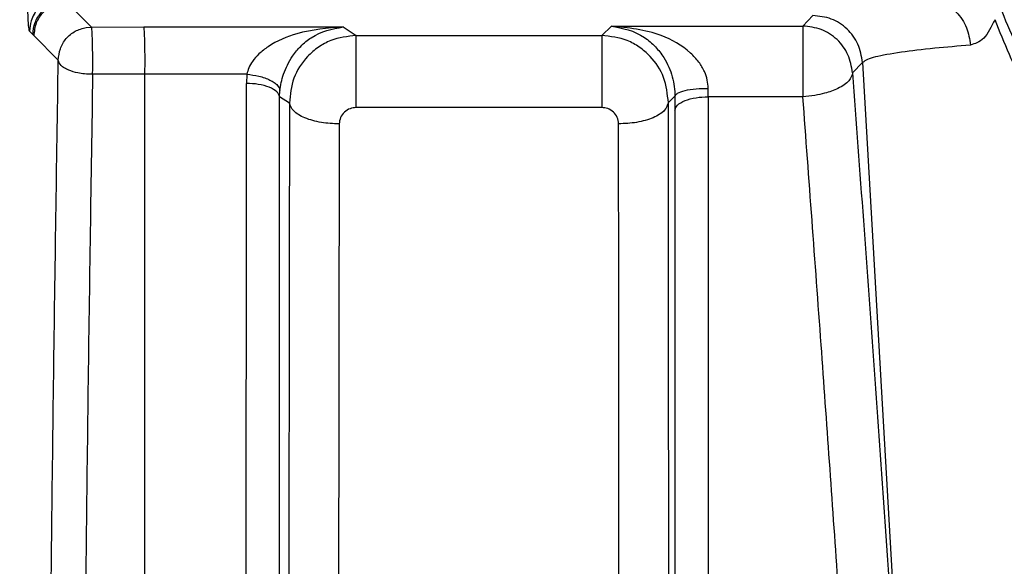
# Model space of a CAD drawing. Header units: inches. Extents: x 144.9 to 238.4, y 214.8 to 247.7.
# Tile 104 of 256: x 152.5935 to 152.6665, y 244.7599 to 244.8005. Entities that reach past the tile are written whole.
import ezdxf

# ---------------------------------------------------------------- set-up
doc = ezdxf.new("R2010")
doc.units = ezdxf.units.IN
doc.header["$LTSCALE"] = 0.25
doc.header["$MEASUREMENT"] = 0
doc.layers.add('ANNOTATIONS', color=1, linetype='Continuous')
doc.layers.add('MOTOR LH', color=7, linetype='Continuous')
doc.styles.add('ARIAL', font='arial.ttf', dxfattribs={"height": 0.09375})
doc.dimstyles.new('STANDARD$0', dxfattribs={"dimtxt": 0.09375, "dimasz": 0.09375, "dimexe": 0.03125, "dimexo": 0.046875, "dimgap": 0.09, "dimtad": 0, "dimtih": 1, "dimtoh": 1, "dimdec": 4, "dimzin": 0, "dimdsep": 46, "dimtxsty": 'ARIAL', "dimcen": 0.09, "dimadec": 0, "dimazin": 0, "dimtfac": 1, "dimtdec": 4, "dimtofl": 0, "dimtmove": 0, "dimatfit": 1, "dimfxl": 1, "dimtolj": 1, "dimtzin": 0, "dimarcsym": 0})

# ---------------------------------------------------------------- blocks, each defined once
blk = doc.blocks.new('*D64')
at = {"layer": 'ANNOTATIONS', "color": 0, "lineweight": -2, "transparency": 16777216}
for p, q in [((152.282685, 244.721067), (152.282685, 245.687367)), ((153.42331, 243.537674), (153.42331, 245.687367)), ((152.376435, 245.656117), (152.567887, 245.656117)), ((153.32956, 245.656117), (153.138107, 245.656117))]:
    blk.add_line(p, q, dxfattribs=at)
at = {"layer": 'ANNOTATIONS', "color": 0, "transparency": 16777216}
for points in [[(152.376435, 245.671742), (152.376435, 245.640492), (152.282685, 245.656117)], [(153.32956, 245.671742), (153.32956, 245.640492), (153.42331, 245.656117)]]:
    blk.add_solid(points, dxfattribs=at)
at = {"layer": 'defpoints', "color": 0, "transparency": 16777216}
for p in [(152.282685, 245.656117), (152.282685, 244.674192), (153.42331, 243.490799)]:
    blk.add_point(p, dxfattribs=at)
at = {"layer": 'ANNOTATIONS', "color": 0, "transparency": 16777216, "insert": (152.852997, 245.656117), "char_height": 0.09375, "attachment_point": 5, "style": 'ARIAL'}
blk.add_mtext('\\A1;18 5/8"', dxfattribs=at)
blk = doc.blocks.new('*D66')
at = {"layer": 'ANNOTATIONS', "color": 0, "lineweight": -2, "transparency": 16777216}
for p, q in [((151.994349, 244.785083), (151.994349, 246.05373)), ((153.42331, 243.537674), (153.42331, 246.05373)), ((152.088099, 246.02248), (152.504488, 246.02248)), ((153.32956, 246.02248), (152.913171, 246.02248))]:
    blk.add_line(p, q, dxfattribs=at)
at = {"layer": 'ANNOTATIONS', "color": 0, "transparency": 16777216}
for points in [[(152.088099, 246.038105), (152.088099, 246.006855), (151.994349, 246.02248)], [(153.32956, 246.038105), (153.32956, 246.006855), (153.42331, 246.02248)]]:
    blk.add_solid(points, dxfattribs=at)
at = {"layer": 'defpoints', "color": 0, "transparency": 16777216}
for p in [(153.42331, 246.02248), (151.994349, 244.738208), (153.42331, 243.490799)]:
    blk.add_point(p, dxfattribs=at)
at = {"layer": 'ANNOTATIONS', "color": 0, "transparency": 16777216, "insert": (152.708829, 246.02248), "char_height": 0.09375, "attachment_point": 5, "style": 'ARIAL'}
blk.add_mtext('\\A1;24""', dxfattribs=at)

msp = doc.modelspace()

# ---------------------------------------------------------------- linework, layer by layer
at = {"layer": 'MOTOR LH'}
for p, q in [((152.596999, 244.801747), (152.598819, 244.799926)), ((152.651547, 244.799996), (152.652286, 244.800781)), ((152.594475, 244.799364), (152.594224, 244.799627)), ((152.598435, 244.799896), (152.598819, 244.799926)), ((152.598819, 244.799926), (152.602696, 244.799931)), ((152.602696, 244.799931), (152.617467, 244.799932)), ((152.617467, 244.799932), (152.618441, 244.799293)), ((152.636636, 244.799293), (152.637351, 244.799996)), ((152.637351, 244.799996), (152.651547, 244.799996)), ((152.59454, 244.799287), (152.594475, 244.799364)), ((152.59636, 244.797467), (152.59454, 244.799287)), ((152.618441, 244.799293), (152.636636, 244.799293)), ((152.655969, 244.797306), (152.655229, 244.796521)), ((152.655969, 244.797306), (152.659924, 244.728688)), ((152.602782, 244.796423), (152.598905, 244.796418)), ((152.602782, 244.699877), (152.602782, 244.796423)), ((152.610334, 244.796423), (152.602782, 244.796423)), ((152.610334, 244.796423), (152.610302, 244.795743)), ((152.612758, 244.79476), (152.612785, 244.795206)), ((152.64452, 244.794755), (152.644523, 244.795378)), ((152.613494, 244.794278), (152.612758, 244.79476)), ((152.642065, 244.794798), (152.641575, 244.794317)), ((152.642065, 244.794798), (152.642061, 244.79376)), ((152.651547, 244.794755), (152.64452, 244.794755)), ((152.636636, 244.793956), (152.618441, 244.793956))]:
    msp.add_line(p, q, dxfattribs=at)
for points, knots in [([(152.594224, 244.799627), (152.594202, 244.799721), (152.594159, 244.79991), (152.594104, 244.80106), (152.594067, 244.802654), (152.594062, 244.8039), (152.59406, 244.80452)], [0, 0, 0, 0, 0.2519738, 0.5029062, 0.752415, 1, 1, 1, 1]), ([(152.701182, 244.804632), (152.700916, 244.803328), (152.700384, 244.800724), (152.698557, 244.797258), (152.69616, 244.794324), (152.693334, 244.792072), (152.690275, 244.790484), (152.687213, 244.789557), (152.684178, 244.789181), (152.681365, 244.789289), (152.678675, 244.789799), (152.676226, 244.790641), (152.673963, 244.791797), (152.672117, 244.793073), (152.670674, 244.794342), (152.669546, 244.795531), (152.668379, 244.797008), (152.667138, 244.798917), (152.666414, 244.800829), (152.666055, 244.801774)], [0, 0, 0, 0, 0.064127, 0.128032, 0.19232, 0.257575, 0.320183, 0.38528, 0.446395, 0.511054, 0.570321, 0.63555, 0.697171, 0.758872, 0.805058, 0.842339, 0.880889, 0.941155, 1, 1, 1, 1]), ([(152.596341, 244.802061), (152.596205, 244.802036), (152.596067, 244.80201), (152.595924, 244.801963), (152.595886, 244.801951), (152.59575, 244.801902), (152.595353, 244.801723), (152.595023, 244.801464), (152.594826, 244.801236), (152.594826, 244.801236), (152.594825, 244.801235), (152.594824, 244.801233), (152.594818, 244.801226), (152.594794, 244.801199), (152.594703, 244.801088), (152.594524, 244.800823), (152.594289, 244.800321), (152.594248, 244.799882), (152.594224, 244.799627)], [0, 0, 0, 0, 0.1187055, 0.1198564, 0.1286134, 0.152667, 0.2431694, 0.5010508, 0.5010618, 0.5010881, 0.5011863, 0.5015652, 0.5030531, 0.508949, 0.5324218, 0.6260856, 0.7820973, 1, 1, 1, 1]), ([(152.594475, 244.799364), (152.594509, 244.799666), (152.594577, 244.800269), (152.595075, 244.80105), (152.595803, 244.801622), (152.596397, 244.801748), (152.596694, 244.801811)], [0, 0, 0, 0, 0.250156, 0.5, 0.749844, 1, 1, 1, 1]), ([(152.66061, 244.802061), (152.661016, 244.802008), (152.661859, 244.801898), (152.66296, 244.801099), (152.663753, 244.799942), (152.663902, 244.799027), (152.663974, 244.798586)], [0, 0, 0, 0, 0.241016, 0.5, 0.758984, 1, 1, 1, 1]), ([(152.665786, 244.80047), (152.66552, 244.799945), (152.66499, 244.798899), (152.664312, 244.79869), (152.663974, 244.798586)], [0, 0, 0, 0, 0.502059, 1, 1, 1, 1]), ([(152.700568, 244.798252), (152.699519, 244.796438), (152.697268, 244.792545), (152.69191, 244.788554), (152.685497, 244.786385), (152.678624, 244.786763), (152.672603, 244.78982), (152.668213, 244.794407), (152.666483, 244.798729), (152.665786, 244.80047)], [0, 0, 0, 0, 0.111277, 0.238898, 0.3838, 0.548609, 0.728878, 0.890759, 1, 1, 1, 1]), ([(152.617467, 244.799932), (152.616319, 244.799837), (152.614414, 244.799681), (152.612318, 244.798791), (152.611255, 244.79798), (152.610771, 244.797439), (152.61046, 244.79691), (152.610375, 244.796582), (152.610334, 244.796423)], [0, 0, 0, 0, 0.420519, 0.697671, 0.796017, 0.878435, 0.941109, 1, 1, 1, 1]), ([(152.612785, 244.795206), (152.612811, 244.795401), (152.612864, 244.795788), (152.613051, 244.796459), (152.613339, 244.797144), (152.613768, 244.797864), (152.614362, 244.798568), (152.615594, 244.799588), (152.616668, 244.799785), (152.617467, 244.799932)], [0, 0, 0, 0, 0.074602, 0.147483, 0.227243, 0.315606, 0.434965, 0.579687, 1, 1, 1, 1]), ([(152.637351, 244.799996), (152.638186, 244.799837), (152.639315, 244.799622), (152.640588, 244.798529), (152.641191, 244.797771), (152.64161, 244.797002), (152.641878, 244.796262), (152.64204, 244.795506), (152.642056, 244.795033), (152.642065, 244.794798)], [0, 0, 0, 0, 0.42107, 0.569016, 0.691214, 0.778268, 0.85626, 0.928861, 1, 1, 1, 1]), ([(152.644523, 244.795378), (152.644512, 244.795584), (152.64449, 244.796006), (152.644254, 244.796681), (152.643837, 244.79737), (152.642834, 244.798429), (152.640655, 244.799651), (152.6386, 244.799866), (152.637351, 244.799996)], [0, 0, 0, 0, 0.062142, 0.127055, 0.208345, 0.302262, 0.575566, 1, 1, 1, 1]), ([(152.618441, 244.799293), (152.617796, 244.799221), (152.616805, 244.79911), (152.615618, 244.798448), (152.6146, 244.79758), (152.613675, 244.796172), (152.613554, 244.794907), (152.613494, 244.794278)], [0, 0, 0, 0, 0.245441, 0.376852, 0.513719, 0.75826, 1, 1, 1, 1]), ([(152.641575, 244.794317), (152.64151, 244.794953), (152.641381, 244.796212), (152.640455, 244.7976), (152.639453, 244.798452), (152.638272, 244.799111), (152.637282, 244.799221), (152.636636, 244.799293)], [0, 0, 0, 0, 0.245758, 0.486453, 0.621524, 0.752956, 1, 1, 1, 1]), ([(152.663974, 244.798586), (152.663058, 244.798506), (152.661055, 244.798332), (152.658633, 244.798037), (152.656625, 244.797691), (152.656197, 244.797439), (152.655969, 244.797306)], [0, 0, 0, 0, 0.19562, 0.427516, 0.695655, 1, 1, 1, 1]), ([(152.595438, 244.700252), (152.595472, 244.708637), (152.59554, 244.725407), (152.59574, 244.750101), (152.596004, 244.774295), (152.596241, 244.789743), (152.59636, 244.797467)], [0, 0, 0, 0, 0.249992, 0.499987, 0.749988, 1, 1, 1, 1]), ([(152.598905, 244.796418), (152.598705, 244.796424), (152.598329, 244.796434), (152.597713, 244.79653), (152.597193, 244.796686), (152.596798, 244.796885), (152.59647, 244.797129), (152.596404, 244.797333), (152.59636, 244.797467)], [0, 0, 0, 0, 0.155246, 0.290488, 0.500163, 0.630732, 0.757601, 1, 1, 1, 1]), ([(152.655229, 244.796521), (152.655176, 244.796321), (152.655095, 244.796016), (152.654631, 244.79563), (152.654064, 244.795302), (152.653306, 244.79503), (152.652401, 244.794832), (152.651844, 244.794782), (152.651547, 244.794755)], [0, 0, 0, 0, 0.242435, 0.369387, 0.499839, 0.709655, 0.844865, 1, 1, 1, 1]), ([(152.655229, 244.796521), (152.655762, 244.78923), (152.656829, 244.774646), (152.658402, 244.751899), (152.65942, 244.736355), (152.659929, 244.728585)], [0, 0, 0, 0, 0.333319, 0.666724, 1, 1, 1, 1]), ([(152.598905, 244.796418), (152.598785, 244.788668), (152.598546, 244.773228), (152.598282, 244.749134), (152.598084, 244.724741), (152.598017, 244.708245), (152.597983, 244.70003)], [0, 0, 0, 0, 0.252983, 0.503975, 0.752979, 1, 1, 1, 1]), ([(152.61029, 244.699877), (152.61029, 244.708648), (152.610291, 244.725852), (152.610294, 244.750661), (152.610297, 244.773984), (152.6103, 244.788593), (152.610302, 244.795743)], [0, 0, 0, 0, 0.26529, 0.520387, 0.765291, 1, 1, 1, 1]), ([(152.612758, 244.79476), (152.612709, 244.794886), (152.612607, 244.795147), (152.61203, 244.795476), (152.611222, 244.795701), (152.610601, 244.795729), (152.610302, 244.795743)], [0, 0, 0, 0, 0.240839, 0.5, 0.759161, 1, 1, 1, 1]), ([(152.610334, 244.796423), (152.610638, 244.796386), (152.611107, 244.796328), (152.611672, 244.796157), (152.612061, 244.795995), (152.612378, 244.795806), (152.612688, 244.795543), (152.612747, 244.795339), (152.612785, 244.795206)], [0, 0, 0, 0, 0.239745, 0.368546, 0.5, 0.631454, 0.760255, 1, 1, 1, 1]), ([(152.642065, 244.794798), (152.642109, 244.794874), (152.6422, 244.795031), (152.642776, 244.795227), (152.643592, 244.795359), (152.644221, 244.795372), (152.644523, 244.795378)], [0, 0, 0, 0, 0.2405911, 0.5, 0.7594088, 1, 1, 1, 1]), ([(152.612747, 244.699668), (152.612747, 244.707867), (152.612748, 244.724263), (152.61275, 244.74841), (152.612754, 244.772079), (152.612757, 244.7872), (152.612758, 244.79476)], [0, 0, 0, 0, 0.249981, 0.499938, 0.749975, 1, 1, 1, 1]), ([(152.641575, 244.794317), (152.641509, 244.794117), (152.641371, 244.793702), (152.640508, 244.793174), (152.639284, 244.792812), (152.638341, 244.792766), (152.637887, 244.792744)], [0, 0, 0, 0, 0.240598, 0.499998, 0.7594, 1, 1, 1, 1]), ([(152.64163, 244.694394), (152.641629, 244.703045), (152.641626, 244.72035), (152.641614, 244.745789), (152.641599, 244.770652), (152.641583, 244.786426), (152.641575, 244.794317)], [0, 0, 0, 0, 0.250197, 0.500535, 0.750116, 1, 1, 1, 1]), ([(152.642061, 244.79376), (152.642105, 244.793887), (152.642197, 244.79415), (152.642772, 244.794484), (152.643588, 244.794713), (152.644217, 244.794742), (152.64452, 244.794755)], [0, 0, 0, 0, 0.240598, 0.499999, 0.759401, 1, 1, 1, 1]), ([(152.656246, 244.727686), (152.655915, 244.732697), (152.65522, 244.743223), (152.654102, 244.759484), (152.652869, 244.776944), (152.651999, 244.788662), (152.651547, 244.794755)], [0, 0, 0, 0, 0.217276, 0.456369, 0.717277, 1, 1, 1, 1]), ([(152.613494, 244.794278), (152.613482, 244.786576), (152.613459, 244.771169), (152.613435, 244.746926), (152.613418, 244.722136), (152.613413, 244.705284), (152.613411, 244.696857)], [0, 0, 0, 0, 0.250015, 0.50007, 0.750015, 1, 1, 1, 1]), ([(152.617179, 244.792736), (152.61673, 244.792758), (152.615799, 244.792803), (152.614586, 244.793157), (152.61372, 244.793673), (152.613568, 244.794081), (152.613494, 244.794278)], [0, 0, 0, 0, 0.2408372, 0.4999986, 0.7591608, 1, 1, 1, 1]), ([(152.618441, 244.793956), (152.618285, 244.793938), (152.617959, 244.793901), (152.617539, 244.793627), (152.617239, 244.793222), (152.617199, 244.792899), (152.617179, 244.792736)], [0, 0, 0, 0, 0.227721, 0.475472, 0.735016, 1, 1, 1, 1]), ([(152.637887, 244.792744), (152.637867, 244.792908), (152.637828, 244.79323), (152.637527, 244.793633), (152.637112, 244.793902), (152.63679, 244.793939), (152.636636, 244.793956)], [0, 0, 0, 0, 0.268195, 0.527378, 0.77365, 1, 1, 1, 1]), ([(152.642061, 244.79376), (152.642062, 244.78583), (152.642064, 244.769971), (152.642066, 244.745118), (152.642068, 244.719757), (152.642068, 244.702556), (152.642069, 244.693955)], [0, 0, 0, 0, 0.249986, 0.499935, 0.749984, 1, 1, 1, 1]), ([(152.617179, 244.792736), (152.617168, 244.785588), (152.617146, 244.770992), (152.617122, 244.747587), (152.617105, 244.722668), (152.617099, 244.705375), (152.617097, 244.696564)], [0, 0, 0, 0, 0.2351916, 0.4802561, 0.7351925, 1, 1, 1, 1]), ([(152.637942, 244.694129), (152.63794, 244.703163), (152.637937, 244.720894), (152.637925, 244.746455), (152.63791, 244.77046), (152.637894, 244.785418), (152.637887, 244.792744)], [0, 0, 0, 0, 0.264783, 0.519711, 0.764784, 1, 1, 1, 1])]:
    msp.add_open_spline(points, degree=3, knots=knots, dxfattribs=at)
for points in [[(152.596999, 244.801747), (152.596677, 244.801709), (152.596033, 244.801635), (152.595221, 244.801066), (152.594652, 244.800253), (152.594577, 244.799609), (152.59454, 244.799287)], [(152.655969, 244.797306), (152.65589, 244.797767), (152.655733, 244.79869), (152.654871, 244.799832), (152.653682, 244.800626), (152.652751, 244.800729), (152.652286, 244.800781)], [(152.59636, 244.797467), (152.59639, 244.797757), (152.596451, 244.798337), (152.596915, 244.799093), (152.59759, 244.799671), (152.598153, 244.799821), (152.598435, 244.799896)], [(152.598905, 244.796418), (152.598908, 244.796608), (152.598913, 244.796987), (152.598913, 244.797601), (152.598908, 244.798203), (152.598898, 244.798762), (152.598883, 244.799242), (152.598864, 244.799611), (152.598842, 244.799862), (152.598827, 244.799905), (152.598819, 244.799926)], [(152.602782, 244.796423), (152.602784, 244.796613), (152.602789, 244.796992), (152.60279, 244.797607), (152.602785, 244.798209), (152.602775, 244.798767), (152.60276, 244.799247), (152.602741, 244.799617), (152.602719, 244.799867), (152.602704, 244.79991), (152.602696, 244.799931)], [(152.655229, 244.796521), (152.65515, 244.796983), (152.654993, 244.797905), (152.654132, 244.799047), (152.652942, 244.799841), (152.652012, 244.799945), (152.651547, 244.799996)], [(152.651547, 244.799996), (152.651547, 244.799964), (152.651547, 244.7999), (152.651547, 244.799527), (152.651547, 244.798976), (152.651547, 244.798259), (152.651547, 244.797426), (152.651547, 244.796527), (152.651547, 244.795607), (152.651547, 244.795039), (152.651547, 244.794755)], [(152.618441, 244.793956), (152.618441, 244.794241), (152.618441, 244.794811), (152.618441, 244.795743), (152.618441, 244.796659), (152.618441, 244.797511), (152.618441, 244.798245), (152.618441, 244.798811), (152.618441, 244.799194), (152.618441, 244.79926), (152.618441, 244.799293)], [(152.636636, 244.799293), (152.636636, 244.79926), (152.636636, 244.799194), (152.636636, 244.798811), (152.636636, 244.798245), (152.636636, 244.797511), (152.636636, 244.796659), (152.636636, 244.795743), (152.636636, 244.794811), (152.636636, 244.794241), (152.636636, 244.793956)], [(152.64452, 244.794755), (152.64452, 244.786759), (152.644521, 244.770767), (152.644522, 244.745706), (152.644524, 244.720134), (152.644525, 244.702791), (152.644525, 244.69412)]]:
    msp.add_open_spline(points, degree=3, dxfattribs=at)

# ---------------------------------------------------------------- dimensions: what is measured, and where the dimension line sits
at = {"layer": 'ANNOTATIONS'}
for base, p1, p2, text, picture, middle in [((153.42331, 246.02248), (151.994349, 244.738208), (153.42331, 243.490799), '24""', '*D66', (152.708829, 246.02248)), ((152.282685, 245.656117), (153.42331, 243.490799), (152.282685, 244.674192), '18 5/8"', '*D64', (152.852997, 245.656117))]:
    dim = msp.add_linear_dim(base=base, p1=p1, p2=p2, text=text, dimstyle='STANDARD$0', dxfattribs=at)
    dim.commit()
    dim.dimension.update_dxf_attribs({"geometry": picture, "text_midpoint": middle, "dimtype": 160})

doc.saveas('drawing.dxf')
